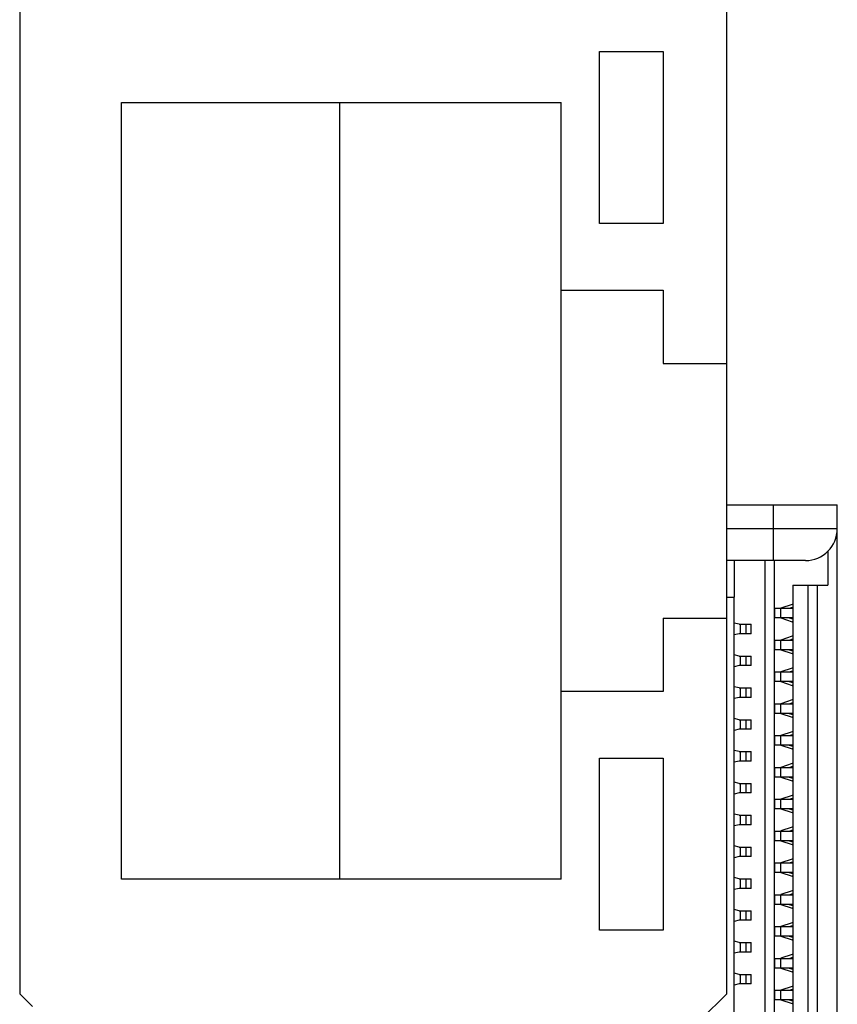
# Model space of a CAD drawing. Header units: millimetres. Extents: x 170 to 326, y 157 to 284.
# Tile 5 of 117: x 183 to 196, y 235 to 250. Entities that reach past the tile are written whole.
import ezdxf

# ---------------------------------------------------------------- set-up
doc = ezdxf.new("R2010")
doc.units = ezdxf.units.MM
doc.header["$LTSCALE"] = 30.734
doc.layers.get('0').update_dxf_attribs({"linetype": 'CONTINUOUS'})

msp = doc.modelspace()

# ---------------------------------------------------------------- linework, layer by layer
at = {"linetype": 'Continuous'}
for p, q in [((183.475, 250.746), (183.475, 234.946)), ((194.575, 234.946), (194.575, 250.746)), ((192.575, 249.746), (193.575, 249.746)), ((192.575, 247.046), (192.575, 249.746)), ((193.575, 249.746), (193.575, 247.046)), ((185.075, 236.746), (185.075, 248.946)), ((185.075, 248.946), (191.975, 248.946)), ((188.496, 248.946), (188.496, 236.746)), ((191.975, 236.746), (191.975, 248.946)), ((193.575, 247.046), (192.575, 247.046)), ((191.975, 245.996), (193.575, 245.996)), ((193.575, 245.996), (193.575, 244.846)), ((193.575, 244.846), (194.575, 244.846)), ((194.575, 242.626), (196.31, 242.626)), ((195.31, 241.751), (195.31, 242.626)), ((196.31, 220.726), (196.31, 242.626)), ((196.31, 242.251), (194.575, 242.251)), ((196.16, 241.894), (196.16, 241.366)), ((195.81, 241.751), (194.575, 241.751)), ((194.695, 241.176), (194.695, 241.751)), ((195.17, 241.751), (195.17, 227.558)), ((195.32, 241.751), (195.32, 226.101)), ((195.61, 241.366), (196.16, 241.366)), ((195.61, 241.366), (195.61, 226.581)), ((195.85, 226.581), (195.85, 241.366)), ((196, 226.581), (196, 241.366)), ((194.575, 241.176), (194.695, 241.176)), ((194.69, 227.826), (194.69, 241.176)), ((195.33, 241.001), (195.61, 241.001)), ((195.33, 240.851), (195.33, 241.001)), ((195.6, 241.061), (195.425, 241.003)), ((195.426, 240.851), (195.426, 241.001)), ((195.552, 241.001), (195.61, 241.019)), ((195.61, 241.061), (195.6, 241.061)), ((193.575, 240.846), (194.575, 240.846)), ((193.575, 240.846), (193.575, 239.696)), ((195.61, 240.851), (195.33, 240.851)), ((195.425, 240.85), (195.6, 240.791)), ((195.552, 240.851), (195.61, 240.833)), ((194.769, 240.751), (194.69, 240.77)), ((194.769, 240.751), (194.96, 240.751)), ((194.792, 240.601), (194.792, 240.751)), ((194.875, 240.751), (194.875, 240.601)), ((194.96, 240.601), (194.96, 240.751)), ((195.61, 240.791), (195.6, 240.791)), ((194.769, 240.601), (194.69, 240.582)), ((194.96, 240.601), (194.769, 240.601)), ((195.33, 240.501), (195.61, 240.501)), ((195.33, 240.351), (195.33, 240.501)), ((195.6, 240.561), (195.425, 240.503)), ((195.426, 240.351), (195.426, 240.501)), ((195.552, 240.501), (195.61, 240.519)), ((195.61, 240.561), (195.6, 240.561)), ((195.61, 240.351), (195.33, 240.351)), ((195.425, 240.35), (195.6, 240.291)), ((195.552, 240.351), (195.61, 240.333)), ((194.769, 240.251), (194.69, 240.27)), ((194.769, 240.251), (194.96, 240.251)), ((194.792, 240.101), (194.792, 240.251)), ((194.875, 240.251), (194.875, 240.101)), ((194.96, 240.101), (194.96, 240.251)), ((195.61, 240.291), (195.6, 240.291)), ((194.769, 240.101), (194.69, 240.082)), ((194.96, 240.101), (194.769, 240.101)), ((195.6, 240.061), (195.425, 240.003)), ((195.61, 240.061), (195.6, 240.061)), ((195.33, 240.001), (195.61, 240.001)), ((195.33, 239.851), (195.33, 240.001)), ((195.426, 239.851), (195.426, 240.001)), ((195.552, 240.001), (195.61, 240.019)), ((194.769, 239.751), (194.69, 239.77)), ((194.769, 239.751), (194.96, 239.751)), ((194.792, 239.601), (194.792, 239.751)), ((194.875, 239.751), (194.875, 239.601)), ((194.96, 239.601), (194.96, 239.751)), ((195.61, 239.851), (195.33, 239.851)), ((195.425, 239.85), (195.6, 239.791)), ((195.552, 239.851), (195.61, 239.833)), ((195.61, 239.791), (195.6, 239.791)), ((193.575, 239.696), (191.975, 239.696)), ((194.769, 239.601), (194.69, 239.582)), ((194.96, 239.601), (194.769, 239.601)), ((195.6, 239.561), (195.425, 239.503)), ((195.61, 239.561), (195.6, 239.561)), ((195.33, 239.501), (195.61, 239.501)), ((195.33, 239.351), (195.33, 239.501)), ((195.426, 239.351), (195.426, 239.501)), ((195.552, 239.501), (195.61, 239.519)), ((194.769, 239.251), (194.69, 239.27)), ((194.769, 239.251), (194.96, 239.251)), ((194.792, 239.101), (194.792, 239.251)), ((194.875, 239.251), (194.875, 239.101)), ((194.96, 239.101), (194.96, 239.251)), ((195.61, 239.351), (195.33, 239.351)), ((195.425, 239.35), (195.6, 239.291)), ((195.552, 239.351), (195.61, 239.333)), ((195.61, 239.291), (195.6, 239.291)), ((194.769, 239.101), (194.69, 239.082)), ((194.96, 239.101), (194.769, 239.101)), ((195.33, 239.001), (195.61, 239.001)), ((195.33, 238.851), (195.33, 239.001)), ((195.6, 239.061), (195.425, 239.003)), ((195.426, 238.851), (195.426, 239.001)), ((195.552, 239.001), (195.61, 239.019)), ((195.61, 239.061), (195.6, 239.061)), ((195.61, 238.851), (195.33, 238.851)), ((195.425, 238.85), (195.6, 238.791)), ((195.552, 238.851), (195.61, 238.833)), ((195.61, 238.791), (195.6, 238.791)), ((192.575, 238.646), (193.575, 238.646)), ((192.575, 235.946), (192.575, 238.646)), ((193.575, 238.646), (193.575, 235.946)), ((194.769, 238.751), (194.69, 238.77)), ((194.769, 238.751), (194.96, 238.751)), ((194.792, 238.601), (194.792, 238.751)), ((194.875, 238.751), (194.875, 238.601)), ((194.96, 238.601), (194.96, 238.751)), ((194.769, 238.601), (194.69, 238.582)), ((194.96, 238.601), (194.769, 238.601)), ((195.33, 238.501), (195.61, 238.501)), ((195.33, 238.351), (195.33, 238.501)), ((195.6, 238.561), (195.425, 238.503)), ((195.426, 238.351), (195.426, 238.501)), ((195.552, 238.501), (195.61, 238.519)), ((195.61, 238.561), (195.6, 238.561)), ((195.61, 238.351), (195.33, 238.351)), ((195.425, 238.35), (195.6, 238.291)), ((195.552, 238.351), (195.61, 238.333)), ((194.769, 238.251), (194.69, 238.27)), ((194.769, 238.251), (194.96, 238.251)), ((194.792, 238.101), (194.792, 238.251)), ((194.875, 238.251), (194.875, 238.101)), ((194.96, 238.101), (194.96, 238.251)), ((195.61, 238.291), (195.6, 238.291)), ((194.769, 238.101), (194.69, 238.082)), ((194.96, 238.101), (194.769, 238.101)), ((195.6, 238.061), (195.425, 238.003)), ((195.552, 238.001), (195.61, 238.019)), ((195.61, 238.061), (195.6, 238.061)), ((195.33, 238.001), (195.61, 238.001)), ((195.33, 237.851), (195.33, 238.001)), ((195.426, 237.851), (195.426, 238.001)), ((194.769, 237.751), (194.69, 237.77)), ((194.769, 237.751), (194.96, 237.751)), ((194.792, 237.601), (194.792, 237.751)), ((194.875, 237.751), (194.875, 237.601)), ((194.96, 237.601), (194.96, 237.751)), ((195.61, 237.851), (195.33, 237.851)), ((195.425, 237.85), (195.6, 237.791)), ((195.552, 237.851), (195.61, 237.833)), ((195.61, 237.791), (195.6, 237.791)), ((194.769, 237.601), (194.69, 237.582)), ((194.96, 237.601), (194.769, 237.601)), ((195.6, 237.561), (195.425, 237.503)), ((195.61, 237.561), (195.6, 237.561)), ((195.33, 237.501), (195.61, 237.501)), ((195.33, 237.351), (195.33, 237.501)), ((195.426, 237.351), (195.426, 237.501)), ((195.552, 237.501), (195.61, 237.519)), ((194.769, 237.251), (194.69, 237.27)), ((194.769, 237.251), (194.96, 237.251)), ((194.792, 237.101), (194.792, 237.251)), ((194.875, 237.251), (194.875, 237.101)), ((194.96, 237.101), (194.96, 237.251)), ((195.61, 237.351), (195.33, 237.351)), ((195.425, 237.35), (195.6, 237.291)), ((195.552, 237.351), (195.61, 237.333)), ((195.61, 237.291), (195.6, 237.291)), ((194.769, 237.101), (194.69, 237.082)), ((194.96, 237.101), (194.769, 237.101)), ((195.33, 237.001), (195.61, 237.001)), ((195.33, 236.851), (195.33, 237.001)), ((195.6, 237.061), (195.425, 237.003)), ((195.426, 236.851), (195.426, 237.001)), ((195.552, 237.001), (195.61, 237.019)), ((195.61, 237.061), (195.6, 237.061)), ((195.61, 236.851), (195.33, 236.851)), ((195.425, 236.85), (195.6, 236.791)), ((195.552, 236.851), (195.61, 236.833)), ((195.61, 236.791), (195.6, 236.791)), ((191.975, 236.746), (185.075, 236.746)), ((194.769, 236.751), (194.69, 236.77)), ((194.769, 236.751), (194.96, 236.751)), ((194.792, 236.601), (194.792, 236.751)), ((194.875, 236.751), (194.875, 236.601)), ((194.96, 236.601), (194.96, 236.751)), ((194.769, 236.601), (194.69, 236.582)), ((194.96, 236.601), (194.769, 236.601)), ((195.33, 236.501), (195.61, 236.501)), ((195.33, 236.351), (195.33, 236.501)), ((195.6, 236.561), (195.425, 236.503)), ((195.426, 236.351), (195.426, 236.501)), ((195.552, 236.501), (195.61, 236.519)), ((195.61, 236.561), (195.6, 236.561)), ((195.61, 236.351), (195.33, 236.351)), ((195.425, 236.35), (195.6, 236.291)), ((195.552, 236.351), (195.61, 236.333)), ((194.769, 236.251), (194.69, 236.27)), ((194.769, 236.251), (194.96, 236.251)), ((194.792, 236.101), (194.792, 236.251)), ((194.875, 236.251), (194.875, 236.101)), ((194.96, 236.101), (194.96, 236.251)), ((195.61, 236.291), (195.6, 236.291)), ((194.769, 236.101), (194.69, 236.082)), ((194.96, 236.101), (194.769, 236.101)), ((195.6, 236.061), (195.425, 236.003)), ((195.552, 236.001), (195.61, 236.019)), ((195.61, 236.061), (195.6, 236.061)), ((193.575, 235.946), (192.575, 235.946)), ((195.33, 236.001), (195.61, 236.001)), ((195.33, 235.851), (195.33, 236.001)), ((195.61, 235.851), (195.33, 235.851)), ((195.425, 235.85), (195.6, 235.791)), ((195.426, 235.851), (195.426, 236.001)), ((195.552, 235.851), (195.61, 235.833)), ((194.769, 235.751), (194.69, 235.77)), ((194.769, 235.751), (194.96, 235.751)), ((194.792, 235.601), (194.792, 235.751)), ((194.875, 235.751), (194.875, 235.601)), ((194.96, 235.601), (194.96, 235.751)), ((195.61, 235.791), (195.6, 235.791)), ((194.769, 235.601), (194.69, 235.582)), ((194.96, 235.601), (194.769, 235.601)), ((195.6, 235.561), (195.425, 235.503)), ((195.61, 235.561), (195.6, 235.561)), ((195.33, 235.501), (195.61, 235.501)), ((195.33, 235.351), (195.33, 235.501)), ((195.426, 235.351), (195.426, 235.501)), ((195.552, 235.501), (195.61, 235.519)), ((194.769, 235.251), (194.69, 235.27)), ((194.769, 235.251), (194.96, 235.251)), ((194.792, 235.101), (194.792, 235.251)), ((194.875, 235.251), (194.875, 235.101)), ((194.96, 235.101), (194.96, 235.251)), ((195.61, 235.351), (195.33, 235.351)), ((195.425, 235.35), (195.6, 235.291)), ((195.552, 235.351), (195.61, 235.333)), ((195.61, 235.291), (195.6, 235.291)), ((194.769, 235.101), (194.69, 235.082)), ((194.96, 235.101), (194.769, 235.101)), ((183.675, 234.746), (183.475, 234.946)), ((194.575, 234.946), (194.175, 234.546)), ((195.33, 235.001), (195.61, 235.001)), ((195.33, 234.851), (195.33, 235.001)), ((195.6, 235.061), (195.425, 235.003)), ((195.426, 234.851), (195.426, 235.001)), ((195.552, 235.001), (195.61, 235.019)), ((195.61, 235.061), (195.6, 235.061)), ((195.61, 234.851), (195.33, 234.851)), ((195.425, 234.85), (195.6, 234.791)), ((195.552, 234.851), (195.61, 234.833)), ((195.61, 234.791), (195.6, 234.791))]:
    msp.add_line(p, q, dxfattribs=at)
msp.add_arc((195.81, 242.251), 0.5, 270, 360, dxfattribs=at)

doc.saveas('drawing.dxf')
